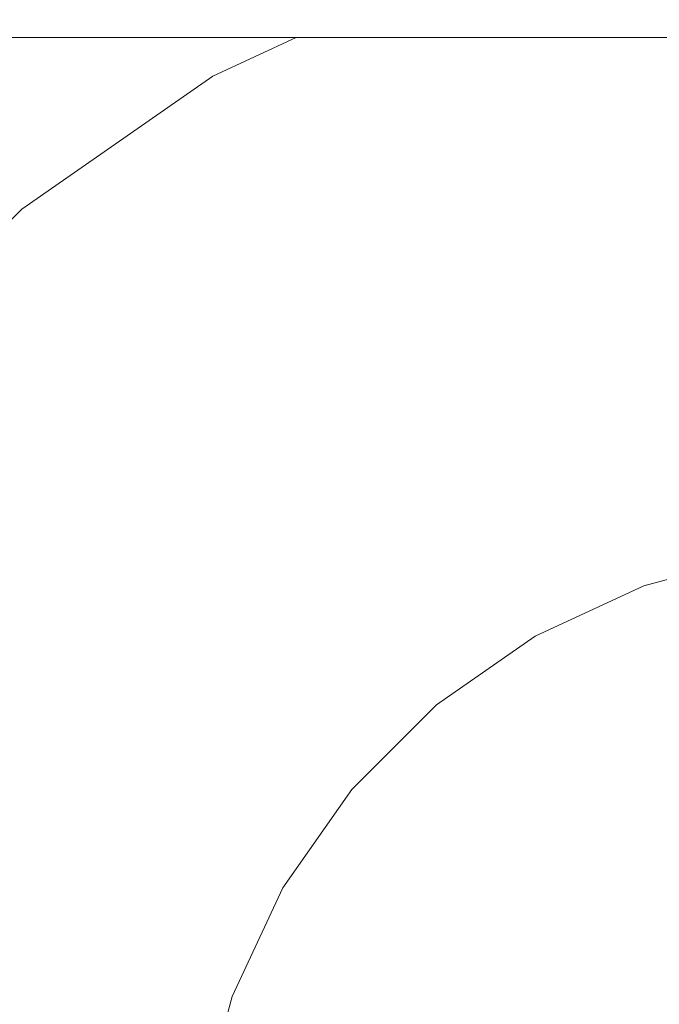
# Model space of a CAD drawing. Header units: millimetres. Extents: x -30280 to 309309, y -17460 to 4378.
# Tile 228 of 256: x 119989 to 120004, y -11008 to -10983. Entities that reach past the tile are written whole.
import ezdxf

# ---------------------------------------------------------------- set-up
doc = ezdxf.new("R2010")
doc.units = ezdxf.units.MM
doc.header["$MEASUREMENT"] = 0
doc.linetypes.add('Wipeout_Contour', pattern=[1000, 0, -1000])
doc.layers.add('P1_PLANTA PRIMERA_3_Nuevo_08_E_Envans secs', color=7, linetype='Continuous')
doc.layers.add('P1_PLANTA PRIMERA_3_Nuevo_09_EI_Mobiliari general', color=7, linetype='Continuous')
doc.layers.add('P1_PLANTA PRIMERA_3_Nuevo_09_EI_Mobiliari general_Pluma_Nº__1', color=7, linetype='Continuous', lineweight=5)

msp = doc.modelspace()

# ---------------------------------------------------------------- wipeouts: each hides what was drawn before it
at = {"color": 254, "linetype": 'Wipeout_Contour', "lineweight": 0, "ltscale": 744380.35708}
msp.add_wipeout([(125602.392, -8989.05), (119928.08, -8989.05), (119928.08, -9336.05), (125456.836, -9336.05), (125456.836, -11434.05), (125602.392, -11434.05)], dxfattribs=at).dxf.layer = 'P1_PLANTA PRIMERA_3_Nuevo_08_E_Envans secs'

# ---------------------------------------------------------------- next in the draw order: wipeouts: each hides what was drawn before it
at = {"color": 254, "linetype": 'Wipeout_Contour', "lineweight": 0, "ltscale": 13224043.01546531}
msp.add_wipeout([(124316.836, -9376.05), (119928.079, -9376.05), (119928.079, -11281.741), (119970.612, -11044.193), (119971.249, -11041.854), (119975.179, -11019.562), (119953.583, -11019.562), (119953.583, -10963.994), (119967.219, -10537.884), (120389.947, -10537.884), (120403.511, -10963.994), (120403.583, -11019.562), (120381.987, -11019.562), (120385.917, -11041.854), (120386.554, -11044.193), (120428.583, -11278.93), (120470.612, -11044.193), (120471.249, -11041.854), (120475.179, -11019.562), (120453.583, -11019.562), (120453.583, -10963.994), (120467.219, -10537.884), (120889.947, -10537.884), (120903.511, -10963.994), (120903.583, -11019.562), (120881.987, -11019.562), (120885.917, -11041.854), (120886.554, -11044.193), (120928.583, -11278.93), (120970.612, -11044.193), (120971.249, -11041.854), (120975.179, -11019.562), (120953.583, -11019.562), (120953.583, -10963.994), (120967.219, -10537.884), (121389.947, -10537.884), (121403.511, -10963.994), (121403.583, -11019.562), (121381.987, -11019.562), (121385.917, -11041.854), (121386.554, -11044.193), (121428.583, -11278.93), (121470.612, -11044.193), (121471.249, -11041.854), (121475.179, -11019.562), (121453.583, -11019.562), (121453.583, -10963.994), (121467.219, -10537.884), (121889.947, -10537.884), (121903.511, -10963.994), (121903.583, -11019.562), (121881.987, -11019.562), (121885.917, -11041.854), (121886.554, -11044.193), (121928.583, -11278.93), (121970.612, -11044.193), (121971.249, -11041.854), (121975.179, -11019.562), (121953.583, -11019.562), (121953.583, -10963.994), (121967.219, -10537.884), (122389.947, -10537.884), (122403.511, -10963.994), (122403.583, -11019.562), (122381.987, -11019.563), (122385.917, -11041.854), (122386.554, -11044.193), (122428.583, -11278.93), (122470.612, -11044.193), (122471.249, -11041.854), (122475.179, -11019.562), (122453.583, -11019.562), (122453.583, -10963.994), (122467.219, -10537.884), (122889.947, -10537.884), (122903.511, -10963.994), (122903.583, -11019.562), (122881.987, -11019.563), (122885.917, -11041.854), (122886.554, -11044.193), (122928.583, -11278.93), (122970.612, -11044.193), (122971.249, -11041.854), (122975.179, -11019.562), (122953.583, -11019.562), (122953.583, -10963.994), (122967.219, -10537.884), (123389.947, -10537.884), (123403.511, -10963.994), (123403.583, -11019.562), (123381.987, -11019.563), (123385.917, -11041.854), (123386.554, -11044.193), (123428.583, -11278.93), (123470.612, -11044.193), (123471.249, -11041.854), (123475.179, -11019.562), (123453.583, -11019.562), (123453.583, -10963.994), (123467.219, -10537.884), (123889.947, -10537.884), (123903.511, -10963.994), (123903.583, -11019.562), (123881.987, -11019.563), (123885.917, -11041.854), (123886.554, -11044.193), (123947.763, -11386.05), (124316.836, -11386.05)], dxfattribs=at).dxf.layer = 'P1_PLANTA PRIMERA_3_Nuevo_08_E_Envans secs'

# ---------------------------------------------------------------- next in the draw order: wipeouts: each hides what was drawn before it
at = {"color": 254, "linetype": 'Wipeout_Contour', "lineweight": 0, "ltscale": 1204810.577988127}
msp.add_wipeout([(119953.583, -10983.748), (119953.583, -11019.295), (119975.227, -11019.295), (119977.292, -11007.583), (119978.784, -11002.016), (119981.223, -10996.794), (119984.533, -10992.075), (119988.614, -10988.004), (119993.34, -10984.706), (119995.405, -10983.748)], dxfattribs=at).dxf.layer = 'P1_PLANTA PRIMERA_3_Nuevo_09_EI_Mobiliari general'

# ---------------------------------------------------------------- next in the draw order: wipeouts: each hides what was drawn before it
at = {"color": 254, "linetype": 'Wipeout_Contour', "lineweight": 0, "ltscale": 482715.789809}
msp.add_wipeout([(119953.583, -10972.213), (119953.583, -10983.748), (120403.583, -10983.748), (120403.583, -10972.213)], dxfattribs=at).dxf.layer = 'P1_PLANTA PRIMERA_3_Nuevo_09_EI_Mobiliari general'
at = {"color": 254, "linetype": 'Wipeout_Contour', "lineweight": 0, "ltscale": 361468.388114}
msp.add_wipeout([(119988.692, -10988.098), (119984.626, -10992.153), (119988.923, -10988.374)], dxfattribs=at).dxf.layer = 'P1_PLANTA PRIMERA_3_Nuevo_09_EI_Mobiliari general'
at = {"color": 254, "linetype": 'Wipeout_Contour', "lineweight": 0, "ltscale": 3379079.049494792}
msp.add_wipeout([(119993.049, -11010.361), (119991.473, -11019.295), (119997.48, -11017.694), (120003.14, -11017.221), (120178.583, -11017.677), (120354.026, -11017.194), (120359.686, -11017.694), (120365.236, -11019.146), (120364.118, -11010.361), (120363.349, -11007.494), (120362.092, -11004.803), (120360.387, -11002.373), (120358.285, -11000.276), (120355.85, -10998.576), (120353.157, -10997.327), (120350.287, -10996.565), (120347.328, -10996.314), (120191.775, -10996.726), (120178.583, -10996.763), (120165.392, -10996.8), (120009.838, -10996.292), (120006.879, -10996.565), (120004.009, -10997.327), (120001.316, -10998.576), (119998.881, -11000.276), (119996.779, -11002.373), (119995.074, -11004.803), (119993.818, -11007.494)], dxfattribs=at).dxf.layer = 'P1_PLANTA PRIMERA_3_Nuevo_09_EI_Mobiliari general'

# ---------------------------------------------------------------- next in the draw order: wipeouts: each hides what was drawn before it
at = {"color": 254, "linetype": 'Wipeout_Contour', "lineweight": 0, "ltscale": 361480.783834}
msp.add_wipeout([(119993.401, -10984.811), (119988.692, -10988.098), (119993.581, -10985.124)], dxfattribs=at).dxf.layer = 'P1_PLANTA PRIMERA_3_Nuevo_09_EI_Mobiliari general'
at = {"color": 254, "linetype": 'Wipeout_Contour', "lineweight": 0, "ltscale": 361470.895692}
msp.add_wipeout([(119989.301, -10988.826), (119985.353, -10992.765), (119989.815, -10989.44)], dxfattribs=at).dxf.layer = 'P1_PLANTA PRIMERA_3_Nuevo_09_EI_Mobiliari general'

# ---------------------------------------------------------------- next in the draw order: wipeouts: each hides what was drawn before it
at = {"color": 254, "linetype": 'Wipeout_Contour', "lineweight": 0, "ltscale": 361490.412175}
msp.add_wipeout([(119995.692, -10983.748), (119993.401, -10984.811), (119996.547, -10983.748)], dxfattribs=at).dxf.layer = 'P1_PLANTA PRIMERA_3_Nuevo_09_EI_Mobiliari general'
at = {"color": 254, "linetype": 'Wipeout_Contour', "lineweight": 0, "ltscale": 361482.858123}
msp.add_wipeout([(119993.875, -10985.635), (119989.301, -10988.826), (119994.273, -10986.328)], dxfattribs=at).dxf.layer = 'P1_PLANTA PRIMERA_3_Nuevo_09_EI_Mobiliari general'
at = {"color": 254, "linetype": 'Wipeout_Contour', "lineweight": 0, "ltscale": 361472.848256}
msp.add_wipeout([(119989.815, -10989.44), (119985.966, -10993.28), (119990.447, -10990.196)], dxfattribs=at).dxf.layer = 'P1_PLANTA PRIMERA_3_Nuevo_09_EI_Mobiliari general'

# ---------------------------------------------------------------- next in the draw order: wipeouts: each hides what was drawn before it
at = {"color": 254, "linetype": 'Wipeout_Contour', "lineweight": 0, "ltscale": 361492.907794}
msp.add_wipeout([(119993.581, -10985.124), (119997.942, -10983.748), (119996.547, -10983.748)], dxfattribs=at).dxf.layer = 'P1_PLANTA PRIMERA_3_Nuevo_09_EI_Mobiliari general'
at = {"color": 254, "linetype": 'Wipeout_Contour', "lineweight": 0, "ltscale": 361484.477171}
msp.add_wipeout([(119994.273, -10986.328), (119989.815, -10989.44), (119994.765, -10987.183)], dxfattribs=at).dxf.layer = 'P1_PLANTA PRIMERA_3_Nuevo_09_EI_Mobiliari general'
at = {"color": 254, "linetype": 'Wipeout_Contour', "lineweight": 0, "ltscale": 481965.793031}
msp.add_wipeout([(119990.447, -10990.196), (119986.72, -10993.914), (119987.595, -10994.649), (119991.181, -10991.072)], dxfattribs=at).dxf.layer = 'P1_PLANTA PRIMERA_3_Nuevo_09_EI_Mobiliari general'

# ---------------------------------------------------------------- next in the draw order: wipeouts: each hides what was drawn before it
at = {"color": 254, "linetype": 'Wipeout_Contour', "lineweight": 0, "ltscale": 361495.852492}
msp.add_wipeout([(119997.942, -10983.748), (119993.875, -10985.635), (119999.205, -10984.04)], dxfattribs=at).dxf.layer = 'P1_PLANTA PRIMERA_3_Nuevo_09_EI_Mobiliari general'
at = {"color": 254, "linetype": 'Wipeout_Contour', "lineweight": 0, "ltscale": 481980.304613}
msp.add_wipeout([(119994.765, -10987.183), (119990.447, -10990.196), (119991.181, -10991.072), (119995.334, -10988.174)], dxfattribs=at).dxf.layer = 'P1_PLANTA PRIMERA_3_Nuevo_09_EI_Mobiliari general'

# ---------------------------------------------------------------- next in the draw order: linework, layer by layer
at = {"layer": 'P1_PLANTA PRIMERA_3_Nuevo_09_EI_Mobiliari general_Pluma_Nº__1', "color": 7, "linetype": 'Continuous', "lineweight": 5}
msp.add_line((119988.614, -10988.004), (119993.34, -10984.706), dxfattribs=at)

# ---------------------------------------------------------------- next in the draw order: wipeouts: each hides what was drawn before it
at = {"color": 254, "linetype": 'Wipeout_Contour', "lineweight": 0, "ltscale": 361497.866233}
msp.add_wipeout([(119999.205, -10984.04), (119994.273, -10986.328), (119999.54, -10984.967)], dxfattribs=at).dxf.layer = 'P1_PLANTA PRIMERA_3_Nuevo_09_EI_Mobiliari general'
at = {"color": 254, "linetype": 'Wipeout_Contour', "lineweight": 0, "ltscale": 481969.470693}
msp.add_wipeout([(119987.595, -10994.649), (119988.562, -10995.463), (119991.992, -10992.042), (119991.181, -10991.072)], dxfattribs=at).dxf.layer = 'P1_PLANTA PRIMERA_3_Nuevo_09_EI_Mobiliari general'

# ---------------------------------------------------------------- next in the draw order: linework, layer by layer
at = {"layer": 'P1_PLANTA PRIMERA_3_Nuevo_09_EI_Mobiliari general_Pluma_Nº__1', "color": 7, "linetype": 'Continuous', "lineweight": 5}
msp.add_line((119993.34, -10984.706), (119995.405, -10983.748), dxfattribs=at)

# ---------------------------------------------------------------- next in the draw order: wipeouts: each hides what was drawn before it
at = {"color": 254, "linetype": 'Wipeout_Contour', "lineweight": 0, "ltscale": 361508.773672}
msp.add_wipeout([(120000.305, -10983.748), (119999.205, -10984.04), (120004.133, -10983.748)], dxfattribs=at).dxf.layer = 'P1_PLANTA PRIMERA_3_Nuevo_09_EI_Mobiliari general'
at = {"color": 254, "linetype": 'Wipeout_Contour', "lineweight": 0, "ltscale": 481997.134131}
msp.add_wipeout([(119999.54, -10984.967), (119994.765, -10987.183), (119995.334, -10988.174), (119999.929, -10986.042)], dxfattribs=at).dxf.layer = 'P1_PLANTA PRIMERA_3_Nuevo_09_EI_Mobiliari general'
at = {"color": 254, "linetype": 'Wipeout_Contour', "lineweight": 0, "ltscale": 481962.709981}
msp.add_wipeout([(119988.562, -10995.463), (119985.78, -10999.429), (119986.946, -11000.103), (119989.593, -10996.33)], dxfattribs=at).dxf.layer = 'P1_PLANTA PRIMERA_3_Nuevo_09_EI_Mobiliari general'

# ---------------------------------------------------------------- next in the draw order: wipeouts: each hides what was drawn before it
at = {"color": 254, "linetype": 'Wipeout_Contour', "lineweight": 0, "ltscale": 602521.125243}
msp.add_wipeout([(120004.133, -10983.748), (119999.54, -10984.967), (119999.929, -10986.042), (120004.824, -10984.742), (120004.652, -10983.748)], dxfattribs=at).dxf.layer = 'P1_PLANTA PRIMERA_3_Nuevo_09_EI_Mobiliari general'
at = {"color": 254, "linetype": 'Wipeout_Contour', "lineweight": 0, "ltscale": 481983.391172}
msp.add_wipeout([(119991.181, -10991.072), (119991.992, -10992.042), (119995.964, -10989.269), (119995.334, -10988.174)], dxfattribs=at).dxf.layer = 'P1_PLANTA PRIMERA_3_Nuevo_09_EI_Mobiliari general'

# ---------------------------------------------------------------- next in the draw order: linework, layer by layer
at = {"layer": 'P1_PLANTA PRIMERA_3_Nuevo_09_EI_Mobiliari general_Pluma_Nº__1', "color": 7, "linetype": 'Continuous', "lineweight": 5}
msp.add_line((119953.583, -10983.748), (120403.583, -10983.748), dxfattribs=at)

# ---------------------------------------------------------------- next in the draw order: wipeouts: each hides what was drawn before it
at = {"color": 254, "linetype": 'Wipeout_Contour', "lineweight": 0, "ltscale": 481999.535324}
msp.add_wipeout([(119995.334, -10988.174), (119995.964, -10989.269), (120000.359, -10987.23), (119999.929, -10986.042)], dxfattribs=at).dxf.layer = 'P1_PLANTA PRIMERA_3_Nuevo_09_EI_Mobiliari general'
at = {"color": 254, "linetype": 'Wipeout_Contour', "lineweight": 0, "ltscale": 481973.462079}
msp.add_wipeout([(119991.992, -10992.042), (119988.562, -10995.463), (119989.593, -10996.33), (119992.856, -10993.075)], dxfattribs=at).dxf.layer = 'P1_PLANTA PRIMERA_3_Nuevo_09_EI_Mobiliari general'

# ---------------------------------------------------------------- next in the draw order: linework, layer by layer
at = {"layer": 'P1_PLANTA PRIMERA_3_Nuevo_09_EI_Mobiliari general_Pluma_Nº__1', "color": 7, "linetype": 'Continuous', "lineweight": 5}
msp.add_line((119984.533, -10992.075), (119988.614, -10988.004), dxfattribs=at)

# ---------------------------------------------------------------- next in the draw order: wipeouts: each hides what was drawn before it
at = {"color": 254, "linetype": 'Wipeout_Contour', "lineweight": 0, "ltscale": 482017.410133}
msp.add_wipeout([(119999.929, -10986.042), (120000.359, -10987.23), (120005.041, -10985.987), (120004.824, -10984.742)], dxfattribs=at).dxf.layer = 'P1_PLANTA PRIMERA_3_Nuevo_09_EI_Mobiliari general'
at = {"color": 254, "linetype": 'Wipeout_Contour', "lineweight": 0, "ltscale": 481986.741263}
msp.add_wipeout([(119995.964, -10989.269), (119991.992, -10992.042), (119992.856, -10993.075), (119996.636, -10990.437)], dxfattribs=at).dxf.layer = 'P1_PLANTA PRIMERA_3_Nuevo_09_EI_Mobiliari general'
at = {"color": 254, "linetype": 'Wipeout_Contour', "lineweight": 0, "ltscale": 481967.43807}
msp.add_wipeout([(119989.593, -10996.33), (119986.946, -11000.103), (119988.148, -11000.798), (119990.656, -10997.224)], dxfattribs=at).dxf.layer = 'P1_PLANTA PRIMERA_3_Nuevo_09_EI_Mobiliari general'

# ---------------------------------------------------------------- next in the draw order: wipeouts: each hides what was drawn before it
at = {"color": 254, "linetype": 'Wipeout_Contour', "lineweight": 0, "ltscale": 482002.14183}
msp.add_wipeout([(120000.359, -10987.23), (119995.964, -10989.269), (119996.636, -10990.437), (120000.817, -10988.497)], dxfattribs=at).dxf.layer = 'P1_PLANTA PRIMERA_3_Nuevo_09_EI_Mobiliari general'
at = {"color": 254, "linetype": 'Wipeout_Contour', "lineweight": 0, "ltscale": 481977.64588}
msp.add_wipeout([(119992.856, -10993.075), (119989.593, -10996.33), (119990.656, -10997.224), (119993.747, -10994.14)], dxfattribs=at).dxf.layer = 'P1_PLANTA PRIMERA_3_Nuevo_09_EI_Mobiliari general'
at = {"color": 254, "linetype": 'Wipeout_Contour', "lineweight": 0, "ltscale": 481965.149603}
msp.add_wipeout([(119988.148, -11000.798), (119986.301, -11004.755), (119987.606, -11005.23), (119989.351, -11001.494)], dxfattribs=at).dxf.layer = 'P1_PLANTA PRIMERA_3_Nuevo_09_EI_Mobiliari general'

# ---------------------------------------------------------------- next in the draw order: wipeouts: each hides what was drawn before it
at = {"color": 254, "linetype": 'Wipeout_Contour', "lineweight": 0, "ltscale": 482019.193416}
msp.add_wipeout([(120005.041, -10985.987), (120000.359, -10987.23), (120000.817, -10988.497), (120005.271, -10987.314)], dxfattribs=at).dxf.layer = 'P1_PLANTA PRIMERA_3_Nuevo_09_EI_Mobiliari general'
at = {"color": 254, "linetype": 'Wipeout_Contour', "lineweight": 0, "ltscale": 481990.253089}
msp.add_wipeout([(119996.636, -10990.437), (119992.856, -10993.075), (119993.747, -10994.14), (119997.328, -10991.641)], dxfattribs=at).dxf.layer = 'P1_PLANTA PRIMERA_3_Nuevo_09_EI_Mobiliari general'
at = {"color": 254, "linetype": 'Wipeout_Contour', "lineweight": 0, "ltscale": 481972.239717}
msp.add_wipeout([(119990.656, -10997.224), (119988.148, -11000.798), (119989.351, -11001.494), (119991.719, -10998.118)], dxfattribs=at).dxf.layer = 'P1_PLANTA PRIMERA_3_Nuevo_09_EI_Mobiliari general'
at = {"color": 254, "linetype": 'Wipeout_Contour', "lineweight": 0, "ltscale": 481966.214655}
msp.add_wipeout([(119987.606, -11005.23), (119986.538, -11009.214), (119987.865, -11009.447), (119988.872, -11005.692)], dxfattribs=at).dxf.layer = 'P1_PLANTA PRIMERA_3_Nuevo_09_EI_Mobiliari general'

# ---------------------------------------------------------------- next in the draw order: wipeouts: each hides what was drawn before it
at = {"color": 254, "linetype": 'Wipeout_Contour', "lineweight": 0, "ltscale": 482004.874469}
msp.add_wipeout([(120000.817, -10988.497), (119996.636, -10990.437), (119997.328, -10991.641), (120001.289, -10989.803)], dxfattribs=at).dxf.layer = 'P1_PLANTA PRIMERA_3_Nuevo_09_EI_Mobiliari general'
at = {"color": 254, "linetype": 'Wipeout_Contour', "lineweight": 0, "ltscale": 481981.894987}
msp.add_wipeout([(119993.747, -10994.14), (119990.656, -10997.224), (119991.719, -10998.118), (119994.639, -10995.205)], dxfattribs=at).dxf.layer = 'P1_PLANTA PRIMERA_3_Nuevo_09_EI_Mobiliari general'
at = {"color": 254, "linetype": 'Wipeout_Contour', "lineweight": 0, "ltscale": 481970.278608}
msp.add_wipeout([(119989.351, -11001.494), (119987.606, -11005.23), (119988.872, -11005.692), (119990.517, -11002.168)], dxfattribs=at).dxf.layer = 'P1_PLANTA PRIMERA_3_Nuevo_09_EI_Mobiliari general'

# ---------------------------------------------------------------- next in the draw order: wipeouts: each hides what was drawn before it
at = {"color": 254, "linetype": 'Wipeout_Contour', "lineweight": 0, "ltscale": 482021.063406}
msp.add_wipeout([(120005.271, -10987.314), (120000.817, -10988.497), (120001.289, -10989.803), (120005.509, -10988.683)], dxfattribs=at).dxf.layer = 'P1_PLANTA PRIMERA_3_Nuevo_09_EI_Mobiliari general'
at = {"color": 254, "linetype": 'Wipeout_Contour', "lineweight": 0, "ltscale": 481993.819983}
msp.add_wipeout([(119997.328, -10991.641), (119993.747, -10994.14), (119994.639, -10995.205), (119998.021, -10992.845)], dxfattribs=at).dxf.layer = 'P1_PLANTA PRIMERA_3_Nuevo_09_EI_Mobiliari general'
at = {"color": 254, "linetype": 'Wipeout_Contour', "lineweight": 0, "ltscale": 481976.969056}
msp.add_wipeout([(119991.719, -10998.118), (119989.351, -11001.494), (119990.517, -11002.168), (119992.75, -10998.985)], dxfattribs=at).dxf.layer = 'P1_PLANTA PRIMERA_3_Nuevo_09_EI_Mobiliari general'
at = {"color": 254, "linetype": 'Wipeout_Contour', "lineweight": 0, "ltscale": 481971.340947}
msp.add_wipeout([(119987.865, -11009.447), (119989.109, -11009.667), (119990.059, -11006.124), (119988.872, -11005.692)], dxfattribs=at).dxf.layer = 'P1_PLANTA PRIMERA_3_Nuevo_09_EI_Mobiliari general'

# ---------------------------------------------------------------- next in the draw order: wipeouts: each hides what was drawn before it
at = {"color": 254, "linetype": 'Wipeout_Contour', "lineweight": 0, "ltscale": 482007.650279}
msp.add_wipeout([(120001.289, -10989.803), (119997.328, -10991.641), (119998.021, -10992.845), (120001.761, -10991.11)], dxfattribs=at).dxf.layer = 'P1_PLANTA PRIMERA_3_Nuevo_09_EI_Mobiliari general'
at = {"color": 254, "linetype": 'Wipeout_Contour', "lineweight": 0, "ltscale": 481986.080352}
msp.add_wipeout([(119994.639, -10995.205), (119991.719, -10998.118), (119992.75, -10998.985), (119995.503, -10996.238)], dxfattribs=at).dxf.layer = 'P1_PLANTA PRIMERA_3_Nuevo_09_EI_Mobiliari general'
at = {"color": 254, "linetype": 'Wipeout_Contour', "lineweight": 0, "ltscale": 481975.173143}
msp.add_wipeout([(119988.872, -11005.692), (119990.059, -11006.124), (119991.611, -11002.801), (119990.517, -11002.168)], dxfattribs=at).dxf.layer = 'P1_PLANTA PRIMERA_3_Nuevo_09_EI_Mobiliari general'

# ---------------------------------------------------------------- next in the draw order: wipeouts: each hides what was drawn before it
at = {"color": 254, "linetype": 'Wipeout_Contour', "lineweight": 0, "ltscale": 482022.963381}
msp.add_wipeout([(120005.509, -10988.683), (120001.289, -10989.803), (120001.761, -10991.11), (120005.747, -10990.051)], dxfattribs=at).dxf.layer = 'P1_PLANTA PRIMERA_3_Nuevo_09_EI_Mobiliari general'
at = {"color": 254, "linetype": 'Wipeout_Contour', "lineweight": 0, "ltscale": 481997.333659}
msp.add_wipeout([(119998.021, -10992.845), (119994.639, -10995.205), (119995.503, -10996.238), (119998.692, -10994.013)], dxfattribs=at).dxf.layer = 'P1_PLANTA PRIMERA_3_Nuevo_09_EI_Mobiliari general'
at = {"color": 254, "linetype": 'Wipeout_Contour', "lineweight": 0, "ltscale": 481981.482471}
msp.add_wipeout([(119990.517, -11002.168), (119991.611, -11002.801), (119993.718, -10999.798), (119992.75, -10998.985)], dxfattribs=at).dxf.layer = 'P1_PLANTA PRIMERA_3_Nuevo_09_EI_Mobiliari general'
at = {"color": 254, "linetype": 'Wipeout_Contour', "lineweight": 0, "ltscale": 481976.065647}
msp.add_wipeout([(119990.059, -11006.124), (119989.109, -11009.667), (119990.234, -11009.865), (119991.133, -11006.515)], dxfattribs=at).dxf.layer = 'P1_PLANTA PRIMERA_3_Nuevo_09_EI_Mobiliari general'

# ---------------------------------------------------------------- next in the draw order: wipeouts: each hides what was drawn before it
at = {"color": 254, "linetype": 'Wipeout_Contour', "lineweight": 0, "ltscale": 482010.385043}
msp.add_wipeout([(120001.761, -10991.11), (119998.021, -10992.845), (119998.692, -10994.013), (120002.219, -10992.376)], dxfattribs=at).dxf.layer = 'P1_PLANTA PRIMERA_3_Nuevo_09_EI_Mobiliari general'
at = {"color": 254, "linetype": 'Wipeout_Contour', "lineweight": 0, "ltscale": 481990.074922}
msp.add_wipeout([(119992.75, -10998.985), (119993.718, -10999.798), (119996.314, -10997.208), (119995.503, -10996.238)], dxfattribs=at).dxf.layer = 'P1_PLANTA PRIMERA_3_Nuevo_09_EI_Mobiliari general'
at = {"color": 254, "linetype": 'Wipeout_Contour', "lineweight": 0, "ltscale": 481979.684597}
msp.add_wipeout([(119991.611, -11002.801), (119990.059, -11006.124), (119991.133, -11006.515), (119992.6, -11003.373)], dxfattribs=at).dxf.layer = 'P1_PLANTA PRIMERA_3_Nuevo_09_EI_Mobiliari general'

# ---------------------------------------------------------------- next in the draw order: wipeouts: each hides what was drawn before it
at = {"color": 254, "linetype": 'Wipeout_Contour', "lineweight": 0, "ltscale": 482024.835774}
msp.add_wipeout([(120005.747, -10990.051), (120001.761, -10991.11), (120002.219, -10992.376), (120005.978, -10991.379)], dxfattribs=at).dxf.layer = 'P1_PLANTA PRIMERA_3_Nuevo_09_EI_Mobiliari general'
at = {"color": 254, "linetype": 'Wipeout_Contour', "lineweight": 0, "ltscale": 482000.687508}
msp.add_wipeout([(119995.503, -10996.238), (119996.314, -10997.208), (119999.322, -10995.109), (119998.692, -10994.013)], dxfattribs=at).dxf.layer = 'P1_PLANTA PRIMERA_3_Nuevo_09_EI_Mobiliari general'
at = {"color": 254, "linetype": 'Wipeout_Contour', "lineweight": 0, "ltscale": 481985.642972}
msp.add_wipeout([(119993.718, -10999.798), (119991.611, -11002.801), (119992.6, -11003.373), (119994.592, -11000.533)], dxfattribs=at).dxf.layer = 'P1_PLANTA PRIMERA_3_Nuevo_09_EI_Mobiliari general'
at = {"color": 254, "linetype": 'Wipeout_Contour', "lineweight": 0, "ltscale": 361484.965812}
msp.add_wipeout([(119991.133, -11006.515), (119990.234, -11009.865), (119992.059, -11006.853)], dxfattribs=at).dxf.layer = 'P1_PLANTA PRIMERA_3_Nuevo_09_EI_Mobiliari general'

# ---------------------------------------------------------------- next in the draw order: wipeouts: each hides what was drawn before it
at = {"color": 254, "linetype": 'Wipeout_Contour', "lineweight": 0, "ltscale": 482012.995856}
msp.add_wipeout([(119998.692, -10994.013), (119999.322, -10995.109), (120002.649, -10993.565), (120002.219, -10992.376)], dxfattribs=at).dxf.layer = 'P1_PLANTA PRIMERA_3_Nuevo_09_EI_Mobiliari general'
at = {"color": 254, "linetype": 'Wipeout_Contour', "lineweight": 0, "ltscale": 481993.757511}
msp.add_wipeout([(119996.314, -10997.208), (119993.718, -10999.798), (119994.592, -11000.533), (119997.047, -10998.084)], dxfattribs=at).dxf.layer = 'P1_PLANTA PRIMERA_3_Nuevo_09_EI_Mobiliari general'
at = {"color": 254, "linetype": 'Wipeout_Contour', "lineweight": 0, "ltscale": 361487.71027}
msp.add_wipeout([(119992.6, -11003.373), (119991.133, -11006.515), (119993.454, -11003.866)], dxfattribs=at).dxf.layer = 'P1_PLANTA PRIMERA_3_Nuevo_09_EI_Mobiliari general'
at = {"color": 254, "linetype": 'Wipeout_Contour', "lineweight": 0, "ltscale": 361487.63456}
msp.add_wipeout([(119992.059, -11006.853), (119991.205, -11010.036), (119992.811, -11007.127)], dxfattribs=at).dxf.layer = 'P1_PLANTA PRIMERA_3_Nuevo_09_EI_Mobiliari general'

# ---------------------------------------------------------------- next in the draw order: wipeouts: each hides what was drawn before it
at = {"color": 254, "linetype": 'Wipeout_Contour', "lineweight": 0, "ltscale": 482026.62392}
msp.add_wipeout([(120002.219, -10992.376), (120002.649, -10993.565), (120006.194, -10992.624), (120005.978, -10991.379)], dxfattribs=at).dxf.layer = 'P1_PLANTA PRIMERA_3_Nuevo_09_EI_Mobiliari general'
at = {"color": 254, "linetype": 'Wipeout_Contour', "lineweight": 0, "ltscale": 482003.779843}
msp.add_wipeout([(119999.322, -10995.109), (119996.314, -10997.208), (119997.047, -10998.084), (119999.892, -10996.099)], dxfattribs=at).dxf.layer = 'P1_PLANTA PRIMERA_3_Nuevo_09_EI_Mobiliari general'
at = {"color": 254, "linetype": 'Wipeout_Contour', "lineweight": 0, "ltscale": 361492.160918}
msp.add_wipeout([(119994.592, -11000.533), (119992.6, -11003.373), (119995.347, -11001.168)], dxfattribs=at).dxf.layer = 'P1_PLANTA PRIMERA_3_Nuevo_09_EI_Mobiliari general'
at = {"color": 254, "linetype": 'Wipeout_Contour', "lineweight": 0, "ltscale": 361490.246956}
msp.add_wipeout([(119993.454, -11003.866), (119992.059, -11006.853), (119994.146, -11004.267)], dxfattribs=at).dxf.layer = 'P1_PLANTA PRIMERA_3_Nuevo_09_EI_Mobiliari general'
at = {"color": 254, "linetype": 'Wipeout_Contour', "lineweight": 0, "ltscale": 361491.109615}
msp.add_wipeout([(119993.364, -11007.328), (119992.573, -11010.278), (119993.703, -11007.452)], dxfattribs=at).dxf.layer = 'P1_PLANTA PRIMERA_3_Nuevo_09_EI_Mobiliari general'

# ---------------------------------------------------------------- next in the draw order: linework, layer by layer
at = {"layer": 'P1_PLANTA PRIMERA_3_Nuevo_09_EI_Mobiliari general_Pluma_Nº__1', "color": 7, "linetype": 'Continuous', "lineweight": 5}
msp.add_line((119993.049, -11010.362), (119993.817, -11007.494), dxfattribs=at)

# ---------------------------------------------------------------- next in the draw order: wipeouts: each hides what was drawn before it
at = {"color": 254, "linetype": 'Wipeout_Contour', "lineweight": 0, "ltscale": 482015.403639}
msp.add_wipeout([(120002.649, -10993.565), (119999.322, -10995.109), (119999.892, -10996.099), (120003.038, -10994.639)], dxfattribs=at).dxf.layer = 'P1_PLANTA PRIMERA_3_Nuevo_09_EI_Mobiliari general'
at = {"color": 254, "linetype": 'Wipeout_Contour', "lineweight": 0, "ltscale": 361498.156306}
msp.add_wipeout([(119997.047, -10998.084), (119994.592, -11000.533), (119997.68, -10998.84)], dxfattribs=at).dxf.layer = 'P1_PLANTA PRIMERA_3_Nuevo_09_EI_Mobiliari general'
at = {"color": 254, "linetype": 'Wipeout_Contour', "lineweight": 0, "ltscale": 361494.488866}
msp.add_wipeout([(119995.347, -11001.168), (119993.454, -11003.866), (119995.959, -11001.683)], dxfattribs=at).dxf.layer = 'P1_PLANTA PRIMERA_3_Nuevo_09_EI_Mobiliari general'
at = {"color": 254, "linetype": 'Wipeout_Contour', "lineweight": 0, "ltscale": 361493.571135}
msp.add_wipeout([(119994.656, -11004.562), (119993.364, -11007.328), (119994.969, -11004.742)], dxfattribs=at).dxf.layer = 'P1_PLANTA PRIMERA_3_Nuevo_09_EI_Mobiliari general'

# ---------------------------------------------------------------- next in the draw order: linework, layer by layer
at = {"layer": 'P1_PLANTA PRIMERA_3_Nuevo_09_EI_Mobiliari general_Pluma_Nº__1', "color": 7, "linetype": 'Continuous', "lineweight": 5}
msp.add_line((119993.817, -11007.494), (119995.074, -11004.803), dxfattribs=at)

# ---------------------------------------------------------------- next in the draw order: wipeouts: each hides what was drawn before it
at = {"color": 254, "linetype": 'Wipeout_Contour', "lineweight": 0, "ltscale": 482028.27377}
msp.add_wipeout([(120006.194, -10992.624), (120002.649, -10993.565), (120003.038, -10994.639), (120006.39, -10993.749)], dxfattribs=at).dxf.layer = 'P1_PLANTA PRIMERA_3_Nuevo_09_EI_Mobiliari general'
at = {"color": 254, "linetype": 'Wipeout_Contour', "lineweight": 0, "ltscale": 361505.502503}
msp.add_wipeout([(119999.892, -10996.099), (119997.047, -10998.084), (120000.383, -10996.954)], dxfattribs=at).dxf.layer = 'P1_PLANTA PRIMERA_3_Nuevo_09_EI_Mobiliari general'
at = {"color": 254, "linetype": 'Wipeout_Contour', "lineweight": 0, "ltscale": 361500.203444}
msp.add_wipeout([(119997.68, -10998.84), (119995.347, -11001.168), (119998.193, -10999.454)], dxfattribs=at).dxf.layer = 'P1_PLANTA PRIMERA_3_Nuevo_09_EI_Mobiliari general'
at = {"color": 254, "linetype": 'Wipeout_Contour', "lineweight": 0, "ltscale": 361497.553698}
msp.add_wipeout([(119996.41, -11002.062), (119994.656, -11004.562), (119996.686, -11002.294)], dxfattribs=at).dxf.layer = 'P1_PLANTA PRIMERA_3_Nuevo_09_EI_Mobiliari general'

# ---------------------------------------------------------------- next in the draw order: linework, layer by layer
at = {"layer": 'P1_PLANTA PRIMERA_3_Nuevo_09_EI_Mobiliari general_Pluma_Nº__1', "color": 7, "linetype": 'Continuous', "lineweight": 5}
msp.add_line((119995.074, -11004.803), (119996.779, -11002.372), dxfattribs=at)

# ---------------------------------------------------------------- next in the draw order: wipeouts: each hides what was drawn before it
at = {"color": 254, "linetype": 'Wipeout_Contour', "lineweight": 0, "ltscale": 361513.972299}
msp.add_wipeout([(120003.038, -10994.639), (119999.892, -10996.099), (120003.373, -10995.566)], dxfattribs=at).dxf.layer = 'P1_PLANTA PRIMERA_3_Nuevo_09_EI_Mobiliari general'
at = {"color": 254, "linetype": 'Wipeout_Contour', "lineweight": 0, "ltscale": 361507.204991}
msp.add_wipeout([(120000.383, -10996.954), (119997.68, -10998.84), (120000.782, -10997.647)], dxfattribs=at).dxf.layer = 'P1_PLANTA PRIMERA_3_Nuevo_09_EI_Mobiliari general'
at = {"color": 254, "linetype": 'Wipeout_Contour', "lineweight": 0, "ltscale": 361502.907128}
msp.add_wipeout([(119998.572, -10999.905), (119996.41, -11002.062), (119998.803, -11000.182)], dxfattribs=at).dxf.layer = 'P1_PLANTA PRIMERA_3_Nuevo_09_EI_Mobiliari general'

# ---------------------------------------------------------------- next in the draw order: linework, layer by layer
at = {"layer": 'P1_PLANTA PRIMERA_3_Nuevo_09_EI_Mobiliari general_Pluma_Nº__1', "color": 7, "linetype": 'Continuous', "lineweight": 5}
msp.add_line((119996.779, -11002.372), (119998.881, -11000.275), dxfattribs=at)

# ---------------------------------------------------------------- next in the draw order: wipeouts: each hides what was drawn before it
at = {"color": 254, "linetype": 'Wipeout_Contour', "lineweight": 0, "ltscale": 361523.301892}
msp.add_wipeout([(120006.39, -10993.749), (120003.038, -10994.639), (120006.559, -10994.721)], dxfattribs=at).dxf.layer = 'P1_PLANTA PRIMERA_3_Nuevo_09_EI_Mobiliari general'
at = {"color": 254, "linetype": 'Wipeout_Contour', "lineweight": 0, "ltscale": 361515.276433}
msp.add_wipeout([(120003.373, -10995.566), (120000.383, -10996.954), (120003.645, -10996.319)], dxfattribs=at).dxf.layer = 'P1_PLANTA PRIMERA_3_Nuevo_09_EI_Mobiliari general'
at = {"color": 254, "linetype": 'Wipeout_Contour', "lineweight": 0, "ltscale": 361509.457927}
msp.add_wipeout([(120001.076, -10998.158), (119998.572, -10999.905), (120001.255, -10998.471)], dxfattribs=at).dxf.layer = 'P1_PLANTA PRIMERA_3_Nuevo_09_EI_Mobiliari general'

# ---------------------------------------------------------------- next in the draw order: linework, layer by layer
at = {"layer": 'P1_PLANTA PRIMERA_3_Nuevo_09_EI_Mobiliari general_Pluma_Nº__1', "color": 7, "linetype": 'Continuous', "lineweight": 5}
msp.add_line((119998.881, -11000.275), (120001.316, -10998.576), dxfattribs=at)

# ---------------------------------------------------------------- next in the draw order: wipeouts: each hides what was drawn before it
at = {"color": 254, "linetype": 'Wipeout_Contour', "lineweight": 0, "ltscale": 361524.180191}
msp.add_wipeout([(120006.559, -10994.721), (120003.373, -10995.566), (120006.696, -10995.509)], dxfattribs=at).dxf.layer = 'P1_PLANTA PRIMERA_3_Nuevo_09_EI_Mobiliari general'
at = {"color": 254, "linetype": 'Wipeout_Contour', "lineweight": 0, "ltscale": 361517.002749}
msp.add_wipeout([(120003.845, -10996.873), (120001.076, -10998.158), (120003.968, -10997.212)], dxfattribs=at).dxf.layer = 'P1_PLANTA PRIMERA_3_Nuevo_09_EI_Mobiliari general'

# ---------------------------------------------------------------- next in the draw order: linework, layer by layer
at = {"layer": 'P1_PLANTA PRIMERA_3_Nuevo_09_EI_Mobiliari general_Pluma_Nº__1', "color": 7, "linetype": 'Continuous', "lineweight": 5}
msp.add_line((120001.316, -10998.576), (120004.01, -10997.327), dxfattribs=at)

# ---------------------------------------------------------------- next in the draw order: wipeouts: each hides what was drawn before it
at = {"color": 254, "linetype": 'Wipeout_Contour', "lineweight": 0, "ltscale": 361525.314844}
msp.add_wipeout([(120006.797, -10996.089), (120003.845, -10996.873), (120006.858, -10996.445)], dxfattribs=at).dxf.layer = 'P1_PLANTA PRIMERA_3_Nuevo_09_EI_Mobiliari general'

# ---------------------------------------------------------------- next in the draw order: linework, layer by layer
at = {"layer": 'P1_PLANTA PRIMERA_3_Nuevo_09_EI_Mobiliari general_Pluma_Nº__1', "color": 7, "linetype": 'Continuous', "lineweight": 5}
msp.add_line((120004.01, -10997.327), (120006.879, -10996.565), dxfattribs=at)

doc.saveas('drawing.dxf')
